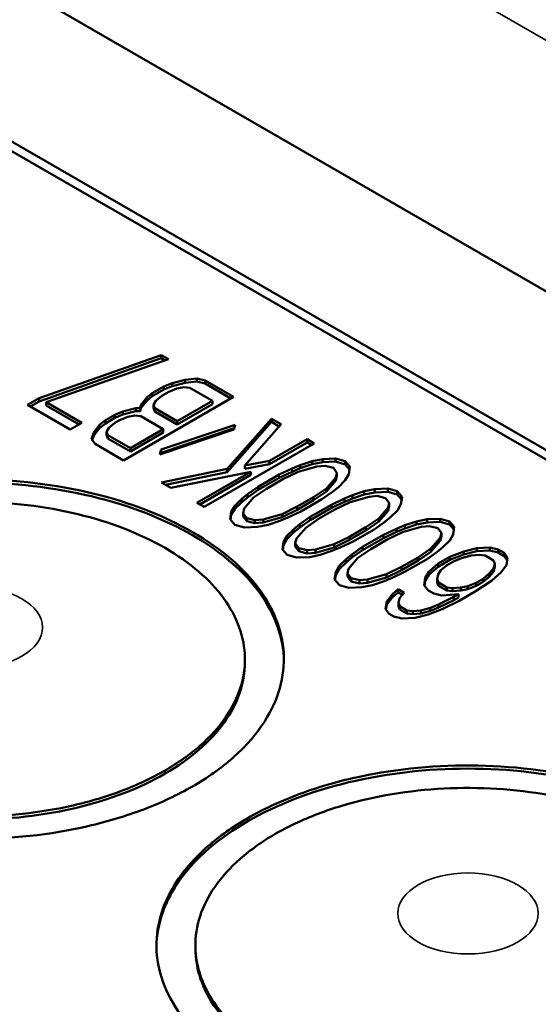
# Model space of a CAD drawing. Header units: millimetres. Extents: x 10 to 634, y 10 to 422.
# Tile 93 of 97: x 405.87 to 412.53, y 388.74 to 401.39. Entities that reach past the tile are written whole.
import ezdxf

# ---------------------------------------------------------------- set-up
doc = ezdxf.new("R2010")
doc.units = ezdxf.units.MM
doc.header["$LTSCALE"] = 2
doc.layers.add('Visible (ANSI)', color=7, linetype='Continuous', lineweight=50)
doc.layers.add('Visible Narrow (ANSI)', color=7, linetype='Continuous', lineweight=35)

msp = doc.modelspace()

# ---------------------------------------------------------------- linework, layer by layer
at = {"layer": 'Visible (ANSI)'}
for p, q in [((400.525, 404.892), (437.577, 383.5)), ((435.998, 382.247), (398.898, 403.667)), ((399.11, 403.667), (436.104, 382.309)), ((407.688, 397.082), (406.12, 396.528)), ((407.688, 397.041), (406.12, 396.487)), ((407.78, 397.029), (407.688, 397.082)), ((407.688, 397.082), (407.688, 397.041)), ((407.736, 397.013), (407.688, 397.041)), ((406.211, 396.475), (407.78, 397.029)), ((408.145, 396.783), (407.994, 396.766)), ((408.252, 396.756), (408.145, 396.783)), ((408.145, 396.783), (408.145, 396.742)), ((407.723, 396.68), (407.572, 396.593)), ((407.828, 396.723), (407.723, 396.68)), ((407.828, 396.682), (407.723, 396.639)), ((407.723, 396.68), (407.723, 396.639)), ((407.994, 396.766), (407.828, 396.723)), ((407.994, 396.725), (407.828, 396.682)), ((407.828, 396.723), (407.828, 396.682)), ((407.89, 396.653), (407.98, 396.67)), ((407.98, 396.67), (408.056, 396.661)), ((407.994, 396.766), (407.994, 396.725)), ((408.145, 396.742), (407.994, 396.725)), ((408.056, 396.661), (408.345, 396.494)), ((408.252, 396.715), (408.145, 396.742)), ((408.617, 396.545), (408.252, 396.756)), ((408.252, 396.756), (408.252, 396.715)), ((408.582, 396.525), (408.252, 396.715)), ((406.12, 396.528), (405.969, 396.441)), ((406.12, 396.528), (406.12, 396.487)), ((407.203, 395.729), (408.617, 396.545)), ((407.497, 396.532), (407.423, 396.436)), ((407.572, 396.593), (407.497, 396.532)), ((407.572, 396.552), (407.497, 396.491)), ((407.497, 396.532), (407.497, 396.491)), ((407.723, 396.639), (407.572, 396.552)), ((407.572, 396.593), (407.572, 396.552)), ((407.619, 396.496), (407.694, 396.557)), ((407.694, 396.557), (407.784, 396.609)), ((407.784, 396.609), (407.89, 396.653)), ((405.969, 396.441), (406.518, 396.124)), ((406.12, 396.487), (406.005, 396.421)), ((406.668, 396.211), (406.211, 396.475)), ((406.211, 396.475), (406.211, 396.434)), ((406.633, 396.191), (406.211, 396.434)), ((407.362, 396.401), (407.196, 396.358)), ((407.423, 396.401), (407.362, 396.401)), ((407.362, 396.401), (407.362, 396.36)), ((407.497, 396.491), (407.423, 396.396)), ((407.423, 396.436), (407.423, 396.401)), ((407.423, 396.401), (407.423, 396.36)), ((407.589, 396.444), (407.619, 396.496)), ((407.605, 396.4), (407.589, 396.444)), ((407.589, 396.444), (407.589, 396.403)), ((407.605, 396.359), (407.589, 396.403)), ((407.894, 396.233), (407.605, 396.4)), ((407.605, 396.4), (407.605, 396.359)), ((408.345, 396.494), (407.894, 396.233)), ((408.345, 396.453), (407.894, 396.192)), ((408.345, 396.494), (408.345, 396.453)), ((407.091, 396.315), (406.971, 396.245)), ((407.091, 396.274), (406.971, 396.204)), ((407.196, 396.358), (407.091, 396.315)), ((407.196, 396.317), (407.091, 396.274)), ((407.091, 396.315), (407.091, 396.274)), ((407.152, 396.245), (407.258, 396.288)), ((407.362, 396.36), (407.196, 396.317)), ((407.196, 396.358), (407.196, 396.317)), ((407.258, 396.288), (407.348, 396.305)), ((407.348, 396.305), (407.424, 396.296)), ((407.423, 396.36), (407.362, 396.36)), ((407.424, 396.296), (407.713, 396.129)), ((407.894, 396.192), (407.605, 396.359)), ((406.518, 396.124), (406.668, 396.211)), ((406.895, 396.184), (406.821, 396.088)), ((406.971, 396.245), (406.895, 396.184)), ((406.971, 396.204), (406.895, 396.143)), ((406.895, 396.184), (406.895, 396.143)), ((406.971, 396.245), (406.971, 396.204)), ((406.987, 396.097), (407.017, 396.149)), ((407.017, 396.149), (407.092, 396.21)), ((407.092, 396.21), (407.152, 396.245)), ((408.636, 396.187), (407.686, 395.867)), ((407.894, 396.233), (407.894, 396.192)), ((409.105, 396.264), (408.536, 395.619)), ((409.105, 396.223), (408.536, 395.578)), ((408.622, 396.126), (408.636, 396.187)), ((408.763, 395.662), (409.226, 396.194)), ((409.226, 396.194), (409.105, 396.264)), ((409.105, 396.264), (409.105, 396.223)), ((409.203, 396.166), (409.105, 396.223)), ((406.821, 396.088), (406.791, 396.001)), ((406.821, 396.048), (406.801, 395.989)), ((406.895, 396.143), (406.821, 396.048)), ((406.821, 396.088), (406.821, 396.048)), ((407.003, 396.053), (406.987, 396.097)), ((406.987, 396.097), (406.987, 396.056)), ((407.003, 396.012), (406.987, 396.056)), ((407.292, 395.886), (407.003, 396.053)), ((407.003, 396.053), (407.003, 396.012)), ((407.713, 396.129), (407.292, 395.886)), ((407.713, 396.088), (407.292, 395.845)), ((407.671, 395.806), (408.622, 396.126)), ((408.626, 396.143), (407.686, 395.826)), ((407.713, 396.129), (407.713, 396.088)), ((406.791, 396.001), (406.838, 395.94)), ((406.838, 395.94), (407.203, 395.729)), ((407.292, 395.845), (407.003, 396.012)), ((408.239, 395.131), (409.653, 395.947)), ((409.562, 396), (409.08, 395.722)), ((409.562, 395.959), (409.08, 395.681)), ((409.653, 395.947), (409.562, 396)), ((409.562, 396), (409.562, 395.959)), ((409.618, 395.927), (409.562, 395.959)), ((407.292, 395.886), (407.292, 395.845)), ((407.686, 395.867), (407.671, 395.806)), ((407.686, 395.826), (407.682, 395.809)), ((407.686, 395.867), (407.686, 395.826)), ((409.08, 395.722), (408.763, 395.662)), ((409.08, 395.681), (408.763, 395.621)), ((408.763, 395.662), (408.763, 395.621)), ((409.08, 395.722), (409.08, 395.681)), ((409.474, 395.668), (409.369, 395.625)), ((409.445, 395.581), (409.686, 395.65)), ((409.625, 395.72), (409.474, 395.668)), ((409.625, 395.679), (409.474, 395.628)), ((409.474, 395.668), (409.474, 395.628)), ((409.761, 395.746), (409.625, 395.72)), ((409.625, 395.72), (409.625, 395.679)), ((409.761, 395.705), (409.625, 395.679)), ((409.686, 395.65), (409.792, 395.658)), ((409.927, 395.754), (409.761, 395.746)), ((409.761, 395.746), (409.761, 395.705)), ((409.927, 395.713), (409.761, 395.705)), ((409.792, 395.658), (409.898, 395.632)), ((410.049, 395.719), (409.927, 395.754)), ((409.927, 395.754), (409.927, 395.713)), ((410.049, 395.678), (409.927, 395.713)), ((410.11, 395.649), (410.049, 395.719)), ((410.049, 395.719), (410.049, 395.678)), ((410.105, 395.614), (410.049, 395.678)), ((410.096, 395.553), (410.11, 395.649)), ((408.536, 395.619), (407.69, 395.447)), ((408.536, 395.578), (407.743, 395.417)), ((407.812, 395.377), (408.839, 395.583)), ((408.839, 395.583), (408.147, 395.184)), ((408.839, 395.542), (408.183, 395.163)), ((408.536, 395.619), (408.536, 395.578)), ((408.839, 395.583), (408.839, 395.542)), ((409.203, 395.547), (408.932, 395.391)), ((409.369, 395.625), (409.203, 395.547)), ((409.369, 395.584), (409.203, 395.506)), ((409.203, 395.547), (409.203, 395.506)), ((409.249, 395.486), (409.445, 395.581)), ((409.474, 395.628), (409.369, 395.584)), ((409.369, 395.625), (409.369, 395.584)), ((409.898, 395.632), (409.944, 395.571)), ((409.944, 395.571), (409.93, 395.509)), ((409.944, 395.53), (409.93, 395.469)), ((409.944, 395.571), (409.944, 395.53)), ((410.051, 395.474), (410.096, 395.553)), ((407.69, 395.447), (407.812, 395.377)), ((408.932, 395.391), (408.797, 395.295)), ((409.203, 395.506), (408.932, 395.35)), ((408.932, 395.391), (408.932, 395.35)), ((409.038, 395.364), (409.249, 395.486)), ((409.93, 395.509), (409.81, 395.37)), ((409.93, 395.469), (409.81, 395.329)), ((409.93, 395.509), (409.93, 395.469)), ((409.962, 395.387), (410.051, 395.474)), ((408.797, 395.295), (408.722, 395.234)), ((408.932, 395.35), (408.797, 395.254)), ((408.797, 395.295), (408.797, 395.254)), ((408.873, 395.251), (409.038, 395.364)), ((409.81, 395.37), (409.645, 395.257)), ((409.81, 395.329), (409.645, 395.216)), ((409.751, 395.23), (409.887, 395.326)), ((409.81, 395.37), (409.81, 395.329)), ((409.887, 395.326), (409.962, 395.387)), ((410.144, 395.281), (410.039, 395.238)), ((410.115, 395.194), (410.356, 395.263)), ((410.295, 395.333), (410.144, 395.281)), ((410.295, 395.293), (410.144, 395.241)), ((410.144, 395.281), (410.144, 395.241)), ((410.431, 395.359), (410.295, 395.333)), ((410.295, 395.333), (410.295, 395.293)), ((410.431, 395.318), (410.295, 395.293)), ((410.356, 395.263), (410.462, 395.272)), ((410.598, 395.367), (410.431, 395.359)), ((410.431, 395.359), (410.431, 395.318)), ((410.598, 395.326), (410.431, 395.318)), ((410.462, 395.272), (410.569, 395.245)), ((410.719, 395.332), (410.598, 395.367)), ((410.598, 395.367), (410.598, 395.326)), ((410.719, 395.291), (410.598, 395.326)), ((410.78, 395.262), (410.719, 395.332)), ((410.719, 395.332), (410.719, 395.291)), ((410.775, 395.227), (410.719, 395.291)), ((410.766, 395.166), (410.78, 395.262)), ((408.147, 395.184), (408.239, 395.131)), ((408.632, 395.147), (408.587, 395.068)), ((408.722, 395.234), (408.632, 395.147)), ((408.722, 395.193), (408.632, 395.106)), ((408.632, 395.147), (408.632, 395.106)), ((408.797, 395.254), (408.722, 395.193)), ((408.722, 395.234), (408.722, 395.193)), ((408.754, 395.112), (408.873, 395.251)), ((409.434, 395.135), (409.239, 395.04)), ((409.645, 395.257), (409.434, 395.135)), ((409.645, 395.216), (409.434, 395.095)), ((409.434, 395.135), (409.434, 395.095)), ((409.481, 395.074), (409.751, 395.23)), ((409.873, 395.16), (409.602, 395.004)), ((409.645, 395.257), (409.645, 395.216)), ((410.039, 395.238), (409.873, 395.16)), ((410.039, 395.197), (409.873, 395.119)), ((409.873, 395.16), (409.873, 395.119)), ((409.919, 395.099), (410.115, 395.194)), ((410.144, 395.241), (410.039, 395.197)), ((410.039, 395.238), (410.039, 395.197)), ((410.569, 395.245), (410.615, 395.184)), ((410.615, 395.184), (410.6, 395.123)), ((410.615, 395.143), (410.6, 395.082)), ((410.615, 395.184), (410.615, 395.143)), ((410.722, 395.087), (410.766, 395.166)), ((408.587, 395.068), (408.573, 394.972)), ((408.587, 395.028), (408.579, 394.966)), ((408.632, 395.106), (408.587, 395.028)), ((408.587, 395.068), (408.587, 395.028)), ((408.739, 395.05), (408.754, 395.112)), ((408.785, 394.989), (408.739, 395.05)), ((408.739, 395.05), (408.739, 395.01)), ((408.785, 394.948), (408.739, 395.01)), ((409.239, 395.04), (408.997, 394.971)), ((409.434, 395.095), (409.239, 394.999)), ((409.239, 395.04), (409.239, 394.999)), ((409.315, 394.996), (409.481, 395.074)), ((409.873, 395.119), (409.602, 394.963)), ((409.709, 394.977), (409.919, 395.099)), ((410.6, 395.123), (410.48, 394.983)), ((410.6, 395.082), (410.48, 394.942)), ((410.6, 395.123), (410.6, 395.082)), ((410.632, 395), (410.722, 395.087)), ((408.573, 394.972), (408.635, 394.902)), ((408.635, 394.902), (408.756, 394.867)), ((408.891, 394.963), (408.785, 394.989)), ((408.785, 394.989), (408.785, 394.948)), ((408.891, 394.922), (408.785, 394.948)), ((408.997, 394.971), (408.891, 394.963)), ((408.891, 394.963), (408.891, 394.922)), ((408.997, 394.93), (408.891, 394.922)), ((408.923, 394.875), (409.059, 394.901)), ((409.239, 394.999), (408.997, 394.93)), ((408.997, 394.971), (408.997, 394.93)), ((409.059, 394.901), (409.209, 394.953)), ((409.209, 394.953), (409.315, 394.996)), ((409.467, 394.908), (409.392, 394.847)), ((409.602, 395.004), (409.467, 394.908)), ((409.602, 394.963), (409.467, 394.867)), ((409.467, 394.908), (409.467, 394.867)), ((409.543, 394.864), (409.709, 394.977)), ((409.602, 395.004), (409.602, 394.963)), ((410.48, 394.983), (410.315, 394.87)), ((410.48, 394.942), (410.315, 394.829)), ((410.421, 394.843), (410.557, 394.939)), ((410.48, 394.983), (410.48, 394.942)), ((410.557, 394.939), (410.632, 395)), ((410.814, 394.895), (410.709, 394.851)), ((410.965, 394.946), (410.814, 394.895)), ((410.965, 394.906), (410.814, 394.854)), ((410.814, 394.895), (410.814, 394.854)), ((411.101, 394.972), (410.965, 394.946)), ((410.965, 394.946), (410.965, 394.906)), ((411.101, 394.931), (410.965, 394.906)), ((411.027, 394.876), (411.132, 394.885)), ((411.268, 394.98), (411.101, 394.972)), ((411.101, 394.972), (411.101, 394.931)), ((411.268, 394.94), (411.101, 394.931)), ((411.132, 394.885), (411.239, 394.858)), ((411.389, 394.945), (411.268, 394.98)), ((411.268, 394.98), (411.268, 394.94)), ((411.389, 394.904), (411.268, 394.94)), ((411.45, 394.875), (411.389, 394.945)), ((411.389, 394.945), (411.389, 394.904)), ((411.445, 394.84), (411.389, 394.904)), ((408.756, 394.867), (408.923, 394.875)), ((409.302, 394.76), (409.258, 394.682)), ((409.392, 394.847), (409.302, 394.76)), ((409.392, 394.806), (409.302, 394.719)), ((409.302, 394.76), (409.302, 394.719)), ((409.467, 394.867), (409.392, 394.806)), ((409.392, 394.847), (409.392, 394.806)), ((409.424, 394.725), (409.543, 394.864)), ((410.315, 394.87), (410.105, 394.748)), ((410.315, 394.829), (410.105, 394.708)), ((410.151, 394.687), (410.421, 394.843)), ((410.543, 394.773), (410.272, 394.617)), ((410.315, 394.87), (410.315, 394.829)), ((410.709, 394.851), (410.543, 394.773)), ((410.709, 394.81), (410.543, 394.732)), ((410.543, 394.773), (410.543, 394.732)), ((410.589, 394.712), (410.785, 394.807)), ((410.814, 394.854), (410.709, 394.81)), ((410.709, 394.851), (410.709, 394.81)), ((410.785, 394.807), (411.027, 394.876)), ((411.239, 394.858), (411.285, 394.797)), ((411.285, 394.797), (411.27, 394.736)), ((411.285, 394.756), (411.27, 394.695)), ((411.285, 394.797), (411.285, 394.756)), ((411.392, 394.7), (411.436, 394.779)), ((411.436, 394.779), (411.45, 394.875)), ((409.258, 394.682), (409.243, 394.585)), ((409.258, 394.641), (409.249, 394.58)), ((409.302, 394.719), (409.258, 394.641)), ((409.258, 394.682), (409.258, 394.641)), ((409.409, 394.664), (409.424, 394.725)), ((409.455, 394.602), (409.409, 394.664)), ((409.409, 394.664), (409.409, 394.623)), ((409.909, 394.653), (409.667, 394.584)), ((410.105, 394.748), (409.909, 394.653)), ((410.105, 394.708), (409.909, 394.612)), ((409.909, 394.653), (409.909, 394.612)), ((409.985, 394.609), (410.151, 394.687)), ((410.105, 394.748), (410.105, 394.708)), ((410.543, 394.732), (410.272, 394.576)), ((410.379, 394.59), (410.589, 394.712)), ((411.27, 394.736), (411.151, 394.596)), ((411.27, 394.695), (411.151, 394.555)), ((411.27, 394.736), (411.27, 394.695)), ((411.302, 394.613), (411.392, 394.7)), ((409.243, 394.585), (409.305, 394.515)), ((409.305, 394.515), (409.426, 394.48)), ((409.455, 394.561), (409.409, 394.623)), ((409.561, 394.576), (409.455, 394.602)), ((409.455, 394.602), (409.455, 394.561)), ((409.561, 394.535), (409.455, 394.561)), ((409.667, 394.584), (409.561, 394.576)), ((409.561, 394.576), (409.561, 394.535)), ((409.667, 394.543), (409.561, 394.535)), ((409.593, 394.488), (409.729, 394.514)), ((409.909, 394.612), (409.667, 394.543)), ((409.667, 394.584), (409.667, 394.543)), ((409.729, 394.514), (409.879, 394.566)), ((409.879, 394.566), (409.985, 394.609)), ((410.137, 394.521), (410.062, 394.46)), ((410.272, 394.617), (410.137, 394.521)), ((410.272, 394.576), (410.137, 394.48)), ((410.137, 394.521), (410.137, 394.48)), ((410.213, 394.477), (410.379, 394.59)), ((410.272, 394.617), (410.272, 394.576)), ((411.151, 394.596), (410.985, 394.483)), ((411.151, 394.555), (410.985, 394.442)), ((411.092, 394.457), (411.227, 394.552)), ((411.151, 394.596), (411.151, 394.555)), ((411.227, 394.552), (411.302, 394.613)), ((411.575, 394.56), (411.394, 394.49)), ((411.575, 394.519), (411.394, 394.45)), ((411.545, 394.472), (411.666, 394.507)), ((411.741, 394.603), (411.575, 394.56)), ((411.741, 394.562), (411.575, 394.519)), ((411.575, 394.56), (411.575, 394.519)), ((411.666, 394.507), (411.772, 394.515)), ((411.907, 394.611), (411.741, 394.603)), ((411.741, 394.603), (411.741, 394.562)), ((411.907, 394.57), (411.741, 394.562)), ((411.772, 394.515), (411.848, 394.506)), ((411.848, 394.506), (411.954, 394.445)), ((412.014, 394.584), (411.907, 394.611)), ((411.907, 394.611), (411.907, 394.57)), ((412.014, 394.544), (411.907, 394.57)), ((412.09, 394.54), (412.014, 394.584)), ((412.014, 394.584), (412.014, 394.544)), ((412.09, 394.5), (412.014, 394.544)), ((412.136, 394.479), (412.09, 394.54)), ((412.09, 394.54), (412.09, 394.5)), ((409.426, 394.48), (409.593, 394.488)), ((410.062, 394.46), (409.972, 394.373)), ((410.062, 394.419), (409.972, 394.332)), ((410.137, 394.48), (410.062, 394.419)), ((410.062, 394.46), (410.062, 394.419)), ((410.094, 394.338), (410.213, 394.477)), ((410.985, 394.483), (410.775, 394.362)), ((410.985, 394.442), (410.775, 394.321)), ((410.821, 394.3), (411.092, 394.457)), ((410.985, 394.483), (410.985, 394.442)), ((411.243, 394.404), (411.123, 394.299)), ((411.394, 394.49), (411.243, 394.404)), ((411.394, 394.45), (411.243, 394.363)), ((411.243, 394.404), (411.243, 394.363)), ((411.275, 394.316), (411.35, 394.377)), ((411.35, 394.377), (411.44, 394.429)), ((411.394, 394.49), (411.394, 394.45)), ((411.44, 394.429), (411.545, 394.472)), ((411.954, 394.445), (411.97, 394.401)), ((411.97, 394.401), (411.956, 394.34)), ((411.97, 394.401), (411.97, 394.36)), ((412.047, 394.287), (412.122, 394.383)), ((412.131, 394.445), (412.09, 394.5)), ((412.122, 394.383), (412.136, 394.479)), ((409.928, 394.295), (409.914, 394.199)), ((409.928, 394.254), (409.919, 394.193)), ((409.972, 394.373), (409.928, 394.295)), ((409.972, 394.332), (409.928, 394.254)), ((409.928, 394.295), (409.928, 394.254)), ((409.972, 394.373), (409.972, 394.332)), ((410.079, 394.277), (410.094, 394.338)), ((410.125, 394.215), (410.079, 394.277)), ((410.079, 394.277), (410.079, 394.236)), ((410.579, 394.266), (410.337, 394.197)), ((410.775, 394.362), (410.579, 394.266)), ((410.775, 394.321), (410.579, 394.225)), ((410.579, 394.266), (410.579, 394.225)), ((410.655, 394.222), (410.821, 394.3)), ((410.775, 394.362), (410.775, 394.321)), ((411.123, 394.299), (411.079, 394.221)), ((411.123, 394.258), (411.079, 394.18)), ((411.243, 394.363), (411.123, 394.258)), ((411.123, 394.299), (411.123, 394.258)), ((411.23, 394.203), (411.245, 394.264)), ((411.245, 394.264), (411.275, 394.316)), ((411.896, 394.27), (411.821, 394.209)), ((411.956, 394.34), (411.896, 394.27)), ((411.956, 394.299), (411.896, 394.229)), ((411.896, 394.27), (411.896, 394.229)), ((411.927, 394.183), (412.047, 394.287)), ((411.97, 394.36), (411.956, 394.299)), ((411.956, 394.34), (411.956, 394.299)), ((409.914, 394.199), (409.975, 394.128)), ((409.975, 394.128), (410.096, 394.093)), ((410.125, 394.174), (410.079, 394.236)), ((410.232, 394.189), (410.125, 394.215)), ((410.125, 394.215), (410.125, 394.174)), ((410.232, 394.148), (410.125, 394.174)), ((410.337, 394.197), (410.232, 394.189)), ((410.232, 394.189), (410.232, 394.148)), ((410.337, 394.156), (410.232, 394.148)), ((410.263, 394.101), (410.399, 394.127)), ((410.579, 394.225), (410.337, 394.156)), ((410.337, 394.197), (410.337, 394.156)), ((410.399, 394.127), (410.55, 394.179)), ((410.55, 394.179), (410.655, 394.222)), ((411.079, 394.221), (411.065, 394.125)), ((411.065, 394.125), (411.111, 394.063)), ((411.079, 394.18), (411.07, 394.118)), ((411.079, 394.221), (411.079, 394.18)), ((411.246, 394.159), (411.23, 394.203)), ((411.23, 394.203), (411.23, 394.162)), ((411.246, 394.118), (411.23, 394.162)), ((411.353, 394.097), (411.246, 394.159)), ((411.246, 394.159), (411.246, 394.118)), ((411.73, 394.157), (411.625, 394.114)), ((411.821, 394.209), (411.73, 394.157)), ((411.821, 394.169), (411.73, 394.116)), ((411.73, 394.157), (411.73, 394.116)), ((411.732, 394.052), (411.927, 394.183)), ((411.896, 394.229), (411.821, 394.169)), ((411.821, 394.209), (411.821, 394.169)), ((410.096, 394.093), (410.263, 394.101)), ((410.657, 394.012), (410.583, 393.917)), ((410.732, 394.073), (410.657, 394.012)), ((410.732, 394.033), (410.657, 393.972)), ((410.657, 394.012), (410.657, 393.972)), ((410.808, 394.029), (410.732, 394.073)), ((410.732, 394.073), (410.732, 394.033)), ((410.785, 394.002), (410.732, 394.033)), ((410.749, 393.96), (410.808, 394.029)), ((411.111, 394.063), (411.187, 394.019)), ((411.187, 394.019), (411.293, 393.993)), ((411.353, 394.057), (411.246, 394.118)), ((411.293, 393.993), (411.505, 394.009)), ((411.428, 394.088), (411.353, 394.097)), ((411.353, 394.097), (411.353, 394.057)), ((411.428, 394.048), (411.353, 394.057)), ((411.534, 394.097), (411.428, 394.088)), ((411.428, 394.088), (411.428, 394.048)), ((411.534, 394.056), (411.428, 394.048)), ((411.505, 394.009), (411.445, 393.975)), ((411.505, 394.009), (411.505, 393.969)), ((411.521, 393.931), (411.732, 394.052)), ((411.625, 394.114), (411.534, 394.097)), ((411.534, 394.097), (411.534, 394.056)), ((411.625, 394.073), (411.534, 394.056)), ((411.73, 394.116), (411.625, 394.073)), ((411.625, 394.114), (411.625, 394.073)), ((410.583, 393.917), (410.568, 393.82)), ((410.583, 393.876), (410.574, 393.814)), ((410.657, 393.972), (410.583, 393.876)), ((410.583, 393.917), (410.583, 393.876)), ((410.734, 393.899), (410.749, 393.96)), ((410.75, 393.855), (410.734, 393.899)), ((410.734, 393.899), (410.734, 393.858)), ((411.249, 393.879), (411.144, 393.836)), ((411.445, 393.975), (411.249, 393.879)), ((411.445, 393.934), (411.249, 393.838)), ((411.249, 393.879), (411.249, 393.838)), ((411.295, 393.818), (411.521, 393.931)), ((411.445, 393.975), (411.445, 393.934)), ((411.505, 393.969), (411.445, 393.934)), ((410.568, 393.82), (410.615, 393.759)), ((410.615, 393.759), (410.675, 393.724)), ((410.75, 393.814), (410.734, 393.858)), ((410.841, 393.802), (410.75, 393.855)), ((410.75, 393.855), (410.75, 393.814)), ((410.841, 393.761), (410.75, 393.814)), ((410.917, 393.793), (410.841, 393.802)), ((410.841, 393.802), (410.841, 393.761)), ((410.917, 393.752), (410.841, 393.761)), ((411.023, 393.801), (410.917, 393.793)), ((410.917, 393.793), (410.917, 393.752)), ((411.023, 393.761), (410.917, 393.752)), ((410.948, 393.706), (411.114, 393.749)), ((411.144, 393.836), (411.023, 393.801)), ((411.023, 393.801), (411.023, 393.761)), ((411.144, 393.795), (411.023, 393.761)), ((411.114, 393.749), (411.295, 393.818)), ((411.249, 393.838), (411.144, 393.795)), ((411.144, 393.836), (411.144, 393.795)), ((410.675, 393.724), (410.782, 393.697)), ((410.782, 393.697), (410.948, 393.706)), ((408.762, 393.175), (408.762, 393.134)), ((408.126, 389.46), (408.126, 389.501))]:
    msp.add_line(p, q, dxfattribs=at)
for points, knots in [([(408.091, 391.542), (408.282, 391.652), (408.454, 391.774), (408.751, 392.035), (408.877, 392.174), (409.17, 392.598), (409.267, 392.896), (409.258, 393.495), (409.152, 393.792), (408.75, 394.345), (408.458, 394.596), (407.724, 395.02), (407.288, 395.189), (406.331, 395.421), (405.817, 395.482), (404.779, 395.487), (404.262, 395.431), (403.529, 395.262), (403.288, 395.19), (402.836, 395.018), (402.625, 394.918), (402.434, 394.808)], [0.000001, 0.000001, 0.000001, 0.000001, 0.081126, 0.081126, 0.162196, 0.162196, 0.317571, 0.317571, 0.472833, 0.472833, 0.628021, 0.628021, 0.783209, 0.783209, 0.938471, 0.938471, 1.093846, 1.093846, 1.174917, 1.174917, 1.256042, 1.256042, 1.256042, 1.256042]), ([(409.262, 393.155), (409.258, 393.45), (409.047, 394.047), (408.164, 394.81), (406.833, 395.323), (405.262, 395.504), (403.692, 395.323), (402.804, 394.981), (402.434, 394.767)], [0.2528118, 0.2528118, 0.2528118, 0.2528118, 0.3750036, 0.5000036, 0.6250036, 0.7500036, 0.8750036, 1, 1, 1, 1]), ([(407.737, 391.746), (407.905, 391.843), (408.055, 391.95), (408.316, 392.178), (408.426, 392.3), (408.682, 392.671), (408.766, 392.932), (408.758, 393.456), (408.665, 393.716), (408.314, 394.199), (408.058, 394.419), (407.416, 394.789), (407.036, 394.937), (406.199, 395.14), (405.749, 395.193), (404.841, 395.198), (404.39, 395.149), (403.747, 395.002), (403.536, 394.938), (403.14, 394.788), (402.955, 394.701), (402.787, 394.604)], [0.000001, 0.000001, 0.000001, 0.000001, 0.07111, 0.07111, 0.142161, 0.142161, 0.278046, 0.278046, 0.413804, 0.413804, 0.549461, 0.549461, 0.685118, 0.685118, 0.820876, 0.820876, 0.956761, 0.956761, 1.027812, 1.027812, 1.098921, 1.098921, 1.098921, 1.098921]), ([(402.434, 394.808), (402.243, 394.698), (402.071, 394.576), (401.773, 394.315), (401.647, 394.176), (401.355, 393.752), (401.258, 393.454), (401.267, 392.855), (401.373, 392.558), (401.774, 392.005), (402.067, 391.754), (402.801, 391.33), (403.236, 391.161), (404.193, 390.93), (404.708, 390.868), (405.746, 390.863), (406.262, 390.919), (406.996, 391.088), (407.237, 391.161), (407.689, 391.332), (407.9, 391.432), (408.091, 391.542)], [0.000001, 0.000001, 0.000001, 0.000001, 0.081126, 0.081126, 0.162196, 0.162196, 0.317571, 0.317571, 0.472833, 0.472833, 0.628021, 0.628021, 0.783209, 0.783209, 0.938471, 0.938471, 1.093846, 1.093846, 1.174917, 1.174917, 1.256042, 1.256042, 1.256042, 1.256042]), ([(402.787, 394.604), (402.62, 394.507), (402.469, 394.4), (402.208, 394.172), (402.098, 394.05), (401.843, 393.679), (401.758, 393.418), (401.767, 392.894), (401.86, 392.634), (402.211, 392.151), (402.467, 391.931), (403.108, 391.561), (403.489, 391.413), (404.326, 391.21), (404.775, 391.157), (405.684, 391.152), (406.135, 391.201), (406.778, 391.348), (406.989, 391.412), (407.385, 391.562), (407.57, 391.649), (407.737, 391.746)], [0.000001, 0.000001, 0.000001, 0.000001, 0.07111, 0.07111, 0.142161, 0.142161, 0.278046, 0.278046, 0.413804, 0.413804, 0.549461, 0.549461, 0.685118, 0.685118, 0.820876, 0.820876, 0.956761, 0.956761, 1.027812, 1.027812, 1.098921, 1.098921, 1.098921, 1.098921]), ([(401.762, 393.134), (401.762, 392.87), (401.945, 392.341), (402.723, 391.668), (403.888, 391.219), (405.262, 391.061), (406.637, 391.219), (407.413, 391.518), (407.737, 391.705)], [0.2499967, 0.2499967, 0.2499967, 0.2499967, 0.3749954, 0.4999962, 0.624997, 0.7499979, 0.8749987, 1, 1, 1, 1]), ([(407.737, 391.705), (408.061, 391.892), (408.58, 392.341), (408.762, 392.87), (408.762, 393.134), (408.762, 393.134)], [0, 0, 0, 0, 0.1249987, 0.2499979, 0.25, 0.25, 0.25, 0.25]), ([(414.455, 387.868), (414.646, 387.978), (414.818, 388.1), (415.115, 388.361), (415.241, 388.5), (415.534, 388.923), (415.631, 389.221), (415.621, 389.821), (415.516, 390.118), (415.114, 390.67), (414.821, 390.922), (414.088, 391.346), (413.652, 391.514), (412.695, 391.746), (412.181, 391.807), (411.142, 391.813), (410.626, 391.757), (409.892, 391.588), (409.652, 391.515), (409.2, 391.343), (408.989, 391.244), (408.798, 391.134)], [0.000001, 0.000001, 0.000001, 0.000001, 0.081126, 0.081126, 0.162196, 0.162196, 0.317571, 0.317571, 0.472833, 0.472833, 0.628021, 0.628021, 0.783209, 0.783209, 0.938471, 0.938471, 1.093846, 1.093846, 1.174917, 1.174917, 1.256042, 1.256042, 1.256042, 1.256042]), ([(415.626, 389.48), (415.622, 389.776), (415.411, 390.373), (414.528, 391.135), (413.197, 391.649), (411.626, 391.83), (410.056, 391.649), (409.168, 391.307), (408.798, 391.093)], [0.2528118, 0.2528118, 0.2528118, 0.2528118, 0.3750036, 0.5000036, 0.6250036, 0.7500036, 0.8750036, 1, 1, 1, 1]), ([(414.101, 388.072), (414.269, 388.169), (414.419, 388.275), (414.68, 388.504), (414.79, 388.626), (415.046, 388.997), (415.13, 389.258), (415.122, 389.782), (415.029, 390.042), (414.678, 390.525), (414.422, 390.745), (413.78, 391.115), (413.4, 391.263), (412.563, 391.465), (412.113, 391.519), (411.205, 391.524), (410.754, 391.475), (410.111, 391.328), (409.9, 391.264), (409.504, 391.113), (409.319, 391.026), (409.151, 390.93)], [0.000001, 0.000001, 0.000001, 0.000001, 0.07111, 0.07111, 0.142161, 0.142161, 0.278046, 0.278046, 0.413804, 0.413804, 0.549461, 0.549461, 0.685118, 0.685118, 0.820876, 0.820876, 0.956761, 0.956761, 1.027812, 1.027812, 1.098921, 1.098921, 1.098921, 1.098921]), ([(408.798, 391.134), (408.607, 391.023), (408.435, 390.902), (408.137, 390.641), (408.011, 390.502), (407.719, 390.078), (407.622, 389.78), (407.631, 389.181), (407.737, 388.884), (408.138, 388.331), (408.431, 388.08), (409.165, 387.656), (409.6, 387.487), (410.557, 387.255), (411.072, 387.194), (412.11, 387.189), (412.626, 387.245), (413.36, 387.414), (413.601, 387.486), (414.053, 387.658), (414.263, 387.757), (414.455, 387.868)], [0.000001, 0.000001, 0.000001, 0.000001, 0.081126, 0.081126, 0.162196, 0.162196, 0.317571, 0.317571, 0.472833, 0.472833, 0.628021, 0.628021, 0.783209, 0.783209, 0.938471, 0.938471, 1.093846, 1.093846, 1.174917, 1.174917, 1.256042, 1.256042, 1.256042, 1.256042]), ([(408.798, 391.093), (408.428, 390.879), (407.841, 390.373), (407.631, 389.776), (407.626, 389.48)], [0, 0, 0, 0, 0.1250036, 0.2471976, 0.2471976, 0.2471976, 0.2471976]), ([(409.151, 390.93), (408.984, 390.833), (408.833, 390.726), (408.572, 390.497), (408.462, 390.376), (408.207, 390.005), (408.122, 389.744), (408.131, 389.22), (408.223, 388.96), (408.575, 388.477), (408.831, 388.257), (409.472, 387.887), (409.853, 387.739), (410.69, 387.536), (411.139, 387.483), (412.047, 387.478), (412.499, 387.526), (413.141, 387.674), (413.353, 387.738), (413.749, 387.888), (413.934, 387.975), (414.101, 388.072)], [0.000001, 0.000001, 0.000001, 0.000001, 0.07111, 0.07111, 0.142161, 0.142161, 0.278046, 0.278046, 0.413804, 0.413804, 0.549461, 0.549461, 0.685118, 0.685118, 0.820876, 0.820876, 0.956761, 0.956761, 1.027812, 1.027812, 1.098921, 1.098921, 1.098921, 1.098921]), ([(408.126, 389.46), (408.126, 389.195), (408.309, 388.667), (409.087, 387.994), (410.252, 387.544), (411.626, 387.387), (413.001, 387.544), (413.777, 387.844), (414.101, 388.031)], [0.2499971, 0.2499971, 0.2499971, 0.2499971, 0.3749957, 0.4999965, 0.6249972, 0.749998, 0.8749987, 1, 1, 1, 1])]:
    msp.add_open_spline(points, degree=3, knots=knots, dxfattribs=at)
at = {"layer": 'Visible Narrow (ANSI)'}
for p, q in [((443.302, 383.417), (400.481, 408.14)), ((407.737, 391.746), (407.737, 391.705))]:
    msp.add_line(p, q, dxfattribs=at)
for centre in [(405.262, 393.583), (411.626, 389.909)]:
    msp.add_ellipse(centre, major_axis=(-0.902, 0), ratio=0.57735, dxfattribs=at)
msp.add_open_spline([(408.798, 391.134), (408.798, 391.129), (408.798, 391.12), (408.798, 391.107), (408.798, 391.098), (408.798, 391.093)], degree=3, dxfattribs=at)

doc.saveas('drawing.dxf')
